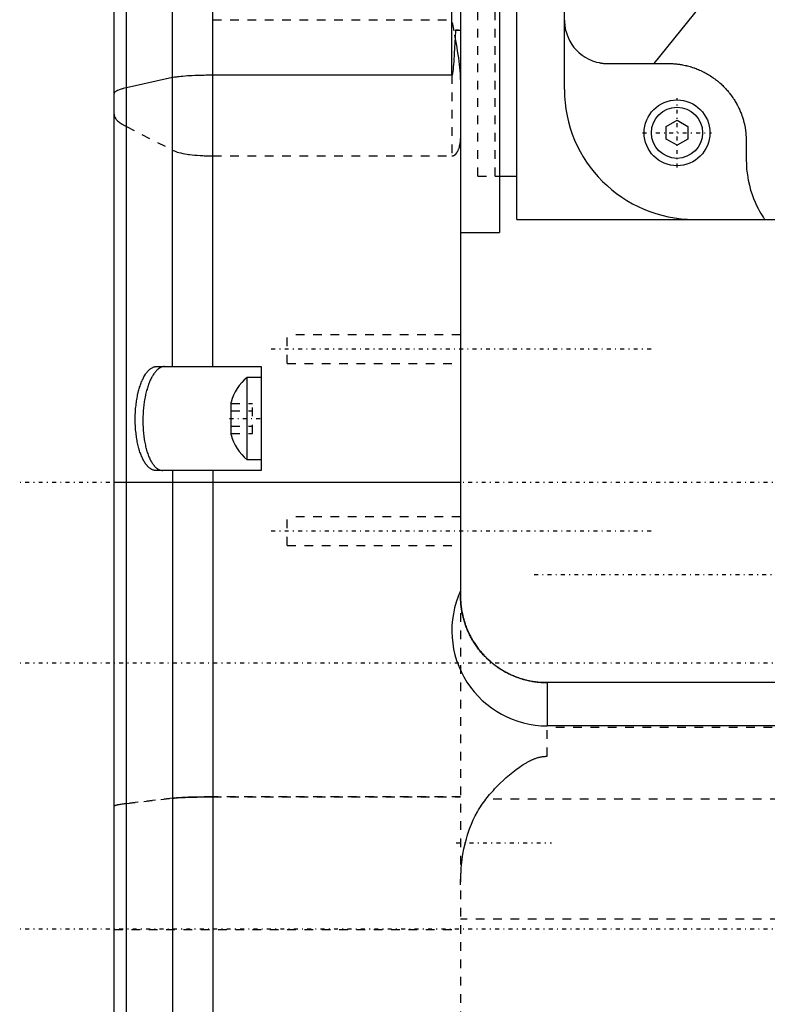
# Model space of a CAD drawing. Extents: x -128 to 128, y -5 to 816.
# Tile 12 of 24: x -120 to -34, y 494 to 608. Entities that reach past the tile are written whole.
import ezdxf

# ---------------------------------------------------------------- set-up
doc = ezdxf.new("R2010")
doc.units = 0
doc.linetypes.add('CENTER', pattern=[1.5, 0.45, -0.5, 0.05, -0.5])
doc.linetypes.add('DASHED', pattern=[2, 1, -1])
for name, color, linetype in [('AM_0', 7, 'CONTINUOUS'), ('AM_3', 7, 'DASHED'), ('AM_7', 7, 'CENTER')]:
    doc.layers.add(name, color=color, linetype=linetype)

msp = doc.modelspace()

# ---------------------------------------------------------------- linework, layer by layer
at = {"layer": 'AM_0', "color": 7, "linetype": 'CONTINUOUS'}
for p, q in [((-57, 600), (-57, 720)), ((-64.5, 696.5), (-64.5, 583.5)), ((-62.5, 585), (-62.5, 695)), ((-107.57, 282.48), (-107.57, 680.02)), ((-109, 289.9), (-109, 672.6)), ((-70, 601.64), (-70, 642.5)), ((-102.24, 568), (-102.24, 634)), ((-97.6, 568), (-97.6, 634)), ((-69, 633.76), (-69, 541.5)), ((-37, 615), (-46.69, 603)), ((-69.58, 606.86), (-69, 606.86)), ((-52, 603), (-45, 603)), ((-70, 601.64), (-97.6, 601.64)), ((-102.24, 601.37), (-107.57, 600.2)), ((-45.25, 595.72), (-44, 596.44)), ((-44, 596.44), (-42.75, 595.72)), ((-45.25, 594.28), (-45.25, 595.72)), ((-42.75, 595.72), (-42.75, 594.28)), ((-44, 593.56), (-45.25, 594.28)), ((-42.75, 594.28), (-44, 593.56)), ((-36, 594), (-36, 591.8)), ((-64.5, 590), (-62.5, 590)), ((-62.5, 585), (66.5, 585)), ((-69, 583.5), (-64.5, 583.5)), ((-104.11, 568), (-92, 568)), ((-92, 568), (-92, 556)), ((-92, 566.75), (-93.65, 566.75)), ((-93.65, 557.25), (-93.65, 566.75)), ((-95.5, 560.12), (-95.5, 563.88)), ((-93.65, 557.25), (-92, 557.25)), ((-92, 556), (-104.18, 556)), ((-102.24, 556), (-102.24, 458)), ((-97.6, 556), (-97.6, 458)), ((-69, 554.6), (-109, 554.6)), ((-59, 531.5), (-59, 526.5)), ((59, 531.5), (-59, 531.5)), ((59, 526.5), (-59, 526.5))]:
    msp.add_line(p, q, dxfattribs=at)
for points in [[(-57, 608, 0), (-57, 607.81, 0), (-56.97, 607.44, 0), (-56.91, 607.06, 0), (-56.87, 606.87, 0), (-56.82, 606.68, 0), (-56.7, 606.3, 0), (-56.55, 605.93, 0), (-56.37, 605.57, 0), (-56.15, 605.21, 0), (-55.9, 604.87, 0), (-55.77, 604.71, 0), (-55.62, 604.55, 0), (-55.31, 604.25, 0), (-54.97, 603.97, 0), (-54.59, 603.72, 0), (-54.19, 603.5, 0), (-53.75, 603.32, 0), (-53.52, 603.24, 0), (-53.29, 603.17, 0), (-53, 603.1, 0), (-52.92, 603.09, 0), (-52.84, 603.07, 0), (-52.79, 603.06, 0), (-52.75, 603.06, 0), (-52.67, 603.04, 0), (-52.58, 603.03, 0), (-52.49, 603.02, 0), (-52.4, 603.02, 0), (-52.32, 603.01, 0), (-52.27, 603.01, 0), (-52.23, 603.01, 0), (-52.14, 603, 0), (-52.05, 603, 0), (-52, 603, 0)], [(-69.58, 606.86, 0), (-69.62, 605.99, 0), (-69.72, 604.2, 0), (-69.79, 603.18, 0), (-69.81, 602.89, 0), (-69.84, 602.61, 0), (-69.85, 602.47, 0), (-69.86, 602.34, 0), (-69.9, 602.06, 0), (-69.92, 601.88, 0), (-69.93, 601.84, 0), (-69.94, 601.79, 0), (-69.94, 601.77, 0), (-69.95, 601.74, 0), (-69.96, 601.72, 0), (-69.96, 601.71, 0), (-69.96, 601.7, 0), (-69.96, 601.7, 0), (-69.96, 601.7, 0), (-69.97, 601.69, 0), (-69.97, 601.68, 0), (-69.97, 601.67, 0), (-69.98, 601.67, 0), (-69.98, 601.66, 0), (-69.98, 601.66, 0), (-69.98, 601.66, 0), (-69.98, 601.66, 0), (-69.98, 601.66, 0), (-69.98, 601.66, 0), (-69.98, 601.66, 0), (-69.98, 601.66, 0), (-69.98, 601.66, 0), (-69.98, 601.65, 0), (-69.98, 601.65, 0), (-69.98, 601.65, 0), (-69.98, 601.65, 0), (-69.99, 601.65, 0), (-69.99, 601.65, 0), (-69.99, 601.65, 0), (-69.99, 601.65, 0), (-69.99, 601.65, 0), (-69.99, 601.65, 0), (-69.99, 601.65, 0), (-69.99, 601.65, 0), (-69.99, 601.65, 0), (-69.99, 601.64, 0), (-69.99, 601.64, 0), (-69.99, 601.64, 0), (-69.99, 601.64, 0), (-69.99, 601.64, 0), (-69.99, 601.64, 0), (-69.99, 601.64, 0), (-69.99, 601.64, 0), (-69.99, 601.64, 0), (-69.99, 601.64, 0), (-69.99, 601.64, 0), (-69.99, 601.64, 0), (-69.99, 601.64, 0), (-69.99, 601.64, 0), (-70, 601.64, 0), (-70, 601.64, 0), (-70, 601.64, 0), (-70, 601.64, 0), (-70, 601.64, 0), (-70, 601.64, 0), (-70, 601.64, 0), (-70, 601.64, 0), (-70, 601.64, 0), (-70, 601.64, 0), (-70, 601.64, 0), (-70, 601.64, 0), (-70, 601.64, 0), (-70, 601.64, 0), (-70, 601.64, 0), (-70, 601.64, 0), (-70, 601.64, 0), (-70, 601.64, 0), (-70, 601.64, 0), (-70, 601.64, 0), (-70, 601.64, 0), (-70, 601.64, 0), (-70, 601.64, 0), (-70, 601.64, 0), (-70, 601.64, 0), (-70, 601.64, 0), (-70, 601.64, 0), (-70, 601.64, 0), (-70, 601.64, 0), (-70, 601.64, 0)], [(-45, 603, 0), (-44.93, 603, 0), (-44.79, 603, 0), (-44.65, 602.99, 0), (-44.57, 602.99, 0), (-44.5, 602.99, 0), (-44.36, 602.98, 0), (-44.22, 602.97, 0), (-44.07, 602.95, 0), (-43.93, 602.94, 0), (-43.79, 602.92, 0), (-43.71, 602.91, 0), (-43.64, 602.9, 0), (-43.5, 602.87, 0), (-43.35, 602.85, 0), (-43.21, 602.82, 0), (-43.07, 602.79, 0), (-42.92, 602.76, 0), (-42.85, 602.74, 0), (-42.78, 602.72, 0), (-42.64, 602.68, 0), (-42.5, 602.64, 0), (-42.42, 602.62, 0), (-42.35, 602.6, 0), (-42.21, 602.56, 0), (-42.07, 602.51, 0), (-42, 602.49, 0), (-41.94, 602.46, 0), (-41.8, 602.41, 0), (-41.66, 602.36, 0), (-41.52, 602.3, 0), (-41.39, 602.24, 0), (-41.26, 602.18, 0), (-41.19, 602.15, 0), (-41.12, 602.12, 0), (-40.99, 602.06, 0), (-40.86, 601.99, 0), (-40.74, 601.93, 0), (-40.61, 601.86, 0), (-40.48, 601.78, 0), (-40.42, 601.75, 0), (-40.36, 601.71, 0), (-40.24, 601.64, 0), (-40.12, 601.56, 0), (-40, 601.48, 0), (-39.88, 601.4, 0), (-39.77, 601.32, 0), (-39.71, 601.28, 0), (-39.65, 601.24, 0), (-39.54, 601.16, 0), (-39.43, 601.07, 0), (-39.33, 600.99, 0), (-39.22, 600.9, 0), (-39.12, 600.81, 0), (-39.07, 600.77, 0), (-39.02, 600.72, 0), (-38.92, 600.64, 0), (-38.82, 600.55, 0), (-38.73, 600.45, 0), (-38.63, 600.36, 0), (-38.54, 600.27, 0), (-38.5, 600.22, 0), (-38.45, 600.17, 0), (-38.36, 600.08, 0), (-38.27, 599.98, 0), (-38.23, 599.93, 0), (-38.19, 599.88, 0), (-38.1, 599.78, 0), (-38.02, 599.68, 0), (-37.98, 599.63, 0), (-37.94, 599.58, 0), (-37.86, 599.47, 0), (-37.78, 599.37, 0), (-37.7, 599.26, 0), (-37.62, 599.16, 0), (-37.55, 599.05, 0), (-37.51, 599, 0), (-37.48, 598.94, 0), (-37.41, 598.83, 0), (-37.34, 598.73, 0), (-37.27, 598.62, 0), (-37.21, 598.5, 0), (-37.15, 598.39, 0), (-37.11, 598.34, 0), (-37.08, 598.28, 0), (-37.02, 598.17, 0), (-36.97, 598.06, 0), (-36.91, 597.94, 0), (-36.86, 597.83, 0), (-36.8, 597.72, 0), (-36.78, 597.66, 0), (-36.75, 597.6, 0), (-36.7, 597.49, 0), (-36.66, 597.37, 0), (-36.61, 597.26, 0), (-36.57, 597.14, 0), (-36.52, 597.03, 0), (-36.5, 596.97, 0), (-36.48, 596.91, 0), (-36.45, 596.8, 0), (-36.41, 596.68, 0), (-36.37, 596.57, 0), (-36.34, 596.45, 0), (-36.31, 596.34, 0), (-36.29, 596.28, 0), (-36.28, 596.23, 0), (-36.25, 596.11, 0), (-36.22, 596, 0), (-36.21, 595.94, 0), (-36.14, 595.6, 0), (-36.05, 594.94, 0), (-36.01, 594.31, 0), (-36, 594, 0)], [(-97.6, 601.64, 0), (-97.77, 601.64, 0), (-98.1, 601.64, 0), (-98.42, 601.64, 0), (-98.59, 601.63, 0), (-98.75, 601.63, 0), (-99.07, 601.62, 0), (-99.38, 601.61, 0), (-99.69, 601.6, 0), (-99.98, 601.59, 0), (-100.27, 601.57, 0), (-100.41, 601.57, 0), (-100.54, 601.56, 0), (-100.8, 601.54, 0), (-101.05, 601.52, 0), (-101.28, 601.5, 0), (-101.5, 601.48, 0), (-101.69, 601.46, 0), (-101.79, 601.44, 0), (-101.87, 601.43, 0), (-102.04, 601.41, 0), (-102.18, 601.38, 0), (-102.24, 601.37, 0)], [(-107.57, 600.2, 0), (-107.65, 600.18, 0), (-107.8, 600.14, 0), (-107.94, 600.11, 0), (-108, 600.09, 0), (-108.07, 600.07, 0), (-108.19, 600.04, 0), (-108.31, 600, 0), (-108.41, 599.97, 0), (-108.51, 599.93, 0), (-108.6, 599.89, 0), (-108.64, 599.88, 0), (-108.68, 599.86, 0), (-108.75, 599.82, 0), (-108.81, 599.78, 0), (-108.86, 599.75, 0), (-108.91, 599.71, 0), (-108.95, 599.67, 0), (-108.96, 599.66, 0), (-108.97, 599.64, 0), (-108.99, 599.6, 0), (-109, 599.56, 0), (-109, 599.54, 0)], [(-36, 591.8, 0), (-35.99, 591.45, 0), (-35.96, 590.77, 0), (-35.88, 590.13, 0), (-35.84, 589.82, 0), (-35.78, 589.52, 0), (-35.65, 588.94, 0), (-35.51, 588.39, 0), (-35.34, 587.89, 0), (-35.17, 587.42, 0), (-34.99, 586.99, 0), (-34.9, 586.79, 0), (-34.81, 586.6, 0), (-34.64, 586.25, 0), (-34.47, 585.94, 0), (-34.32, 585.67, 0), (-34.18, 585.45, 0), (-34.07, 585.27, 0), (-34.02, 585.2, 0), (-33.98, 585.14, 0), (-33.92, 585.05, 0), (-33.89, 585.01, 0), (-33.89, 585, 0)], [(-104.18, 556, 0), (-104.22, 556, 0), (-104.28, 556, 0), (-104.35, 556.01, 0), (-104.38, 556.02, 0), (-104.41, 556.03, 0), (-104.48, 556.05, 0), (-104.55, 556.07, 0), (-104.61, 556.1, 0), (-104.68, 556.13, 0), (-104.75, 556.17, 0), (-104.78, 556.19, 0), (-104.81, 556.21, 0), (-104.88, 556.26, 0), (-104.94, 556.31, 0), (-105.01, 556.37, 0), (-105.07, 556.43, 0), (-105.14, 556.5, 0), (-105.17, 556.53, 0), (-105.2, 556.57, 0), (-105.26, 556.65, 0), (-105.33, 556.73, 0), (-105.36, 556.77, 0), (-105.39, 556.81, 0), (-105.44, 556.9, 0), (-105.5, 556.99, 0), (-105.53, 557.04, 0), (-105.56, 557.09, 0), (-105.62, 557.19, 0), (-105.67, 557.3, 0), (-105.72, 557.41, 0), (-105.77, 557.52, 0), (-105.82, 557.63, 0), (-105.85, 557.69, 0), (-105.87, 557.75, 0), (-105.92, 557.87, 0), (-105.96, 557.99, 0), (-106.01, 558.12, 0), (-106.05, 558.26, 0), (-106.1, 558.4, 0), (-106.12, 558.47, 0), (-106.14, 558.54, 0), (-106.18, 558.69, 0), (-106.21, 558.84, 0), (-106.25, 558.99, 0), (-106.29, 559.15, 0), (-106.32, 559.31, 0), (-106.33, 559.39, 0), (-106.35, 559.47, 0), (-106.38, 559.64, 0), (-106.4, 559.81, 0), (-106.43, 559.98, 0), (-106.45, 560.15, 0), (-106.47, 560.33, 0), (-106.48, 560.42, 0), (-106.49, 560.5, 0), (-106.51, 560.68, 0), (-106.52, 560.86, 0), (-106.53, 561.04, 0), (-106.54, 561.21, 0), (-106.55, 561.39, 0), (-106.55, 561.48, 0), (-106.56, 561.57, 0), (-106.56, 561.74, 0), (-106.56, 561.92, 0), (-106.56, 562.01, 0), (-106.56, 562.09, 0), (-106.55, 562.27, 0), (-106.55, 562.45, 0), (-106.55, 562.54, 0), (-106.54, 562.63, 0), (-106.53, 562.81, 0), (-106.52, 562.98, 0), (-106.51, 563.16, 0), (-106.49, 563.34, 0), (-106.47, 563.52, 0), (-106.46, 563.61, 0), (-106.45, 563.69, 0), (-106.43, 563.87, 0), (-106.4, 564.04, 0), (-106.37, 564.21, 0), (-106.35, 564.38, 0), (-106.31, 564.55, 0), (-106.3, 564.63, 0), (-106.28, 564.71, 0), (-106.25, 564.87, 0), (-106.21, 565.02, 0), (-106.17, 565.18, 0), (-106.13, 565.33, 0), (-106.09, 565.47, 0), (-106.07, 565.54, 0), (-106.05, 565.61, 0), (-106, 565.75, 0), (-105.96, 565.88, 0), (-105.91, 566.01, 0), (-105.87, 566.14, 0), (-105.82, 566.26, 0), (-105.79, 566.31, 0), (-105.77, 566.37, 0), (-105.72, 566.49, 0), (-105.66, 566.6, 0), (-105.61, 566.71, 0), (-105.55, 566.81, 0), (-105.5, 566.92, 0), (-105.47, 566.96, 0), (-105.44, 567.01, 0), (-105.38, 567.11, 0), (-105.32, 567.2, 0), (-105.29, 567.24, 0), (-105.26, 567.28, 0), (-105.19, 567.36, 0), (-105.13, 567.44, 0), (-105.1, 567.47, 0), (-105.07, 567.51, 0), (-105, 567.57, 0), (-104.94, 567.64, 0), (-104.87, 567.69, 0), (-104.8, 567.75, 0), (-104.74, 567.79, 0), (-104.7, 567.81, 0), (-104.67, 567.83, 0), (-104.6, 567.87, 0), (-104.54, 567.9, 0), (-104.47, 567.93, 0), (-104.4, 567.95, 0), (-104.34, 567.97, 0), (-104.31, 567.98, 0), (-104.27, 567.99, 0), (-104.21, 568, 0), (-104.14, 568, 0), (-104.11, 568, 0)], [(-69, 541.5, 0), (-69, 541.42, 0), (-69, 541.27, 0), (-68.99, 541.11, 0), (-68.99, 541.04, 0), (-68.99, 540.96, 0), (-68.98, 540.81, 0), (-68.96, 540.65, 0), (-68.95, 540.5, 0), (-68.93, 540.35, 0), (-68.91, 540.19, 0), (-68.9, 540.12, 0), (-68.89, 540.04, 0), (-68.87, 539.89, 0), (-68.84, 539.74, 0), (-68.82, 539.59, 0), (-68.78, 539.44, 0), (-68.75, 539.29, 0), (-68.73, 539.21, 0), (-68.72, 539.14, 0), (-68.68, 538.99, 0), (-68.64, 538.84, 0), (-68.62, 538.77, 0), (-68.6, 538.69, 0), (-68.55, 538.54, 0), (-68.51, 538.4, 0), (-68.48, 538.32, 0), (-68.46, 538.25, 0), (-68.41, 538.11, 0), (-68.35, 537.96, 0), (-68.3, 537.82, 0), (-68.24, 537.68, 0), (-68.18, 537.54, 0), (-68.15, 537.47, 0), (-68.12, 537.4, 0), (-68.06, 537.26, 0), (-67.99, 537.13, 0), (-67.93, 536.99, 0), (-67.86, 536.86, 0), (-67.78, 536.72, 0), (-67.75, 536.66, 0), (-67.71, 536.59, 0), (-67.64, 536.46, 0), (-67.56, 536.33, 0), (-67.48, 536.2, 0), (-67.4, 536.07, 0), (-67.32, 535.95, 0), (-67.28, 535.89, 0), (-67.23, 535.82, 0), (-67.15, 535.7, 0), (-67.06, 535.58, 0), (-66.97, 535.46, 0), (-66.88, 535.34, 0), (-66.78, 535.22, 0), (-66.74, 535.16, 0), (-66.69, 535.11, 0), (-66.59, 534.99, 0), (-66.5, 534.88, 0), (-66.4, 534.77, 0), (-66.3, 534.66, 0), (-66.2, 534.56, 0), (-66.15, 534.5, 0), (-66.09, 534.45, 0), (-65.99, 534.35, 0), (-65.88, 534.25, 0), (-65.83, 534.2, 0), (-65.78, 534.15, 0), (-65.67, 534.05, 0), (-65.56, 533.95, 0), (-65.51, 533.91, 0), (-65.45, 533.86, 0), (-65.34, 533.77, 0), (-65.23, 533.67, 0), (-65.11, 533.59, 0), (-65, 533.5, 0), (-64.88, 533.41, 0), (-64.82, 533.37, 0), (-64.76, 533.33, 0), (-64.65, 533.25, 0), (-64.53, 533.17, 0), (-64.41, 533.09, 0), (-64.29, 533.01, 0), (-64.16, 532.94, 0), (-64.1, 532.9, 0), (-64.04, 532.86, 0), (-63.92, 532.79, 0), (-63.8, 532.72, 0), (-63.67, 532.66, 0), (-63.55, 532.59, 0), (-63.42, 532.53, 0), (-63.36, 532.5, 0), (-63.29, 532.47, 0), (-63.17, 532.41, 0), (-63.04, 532.35, 0), (-62.91, 532.3, 0), (-62.78, 532.24, 0), (-62.66, 532.19, 0), (-62.59, 532.17, 0), (-62.53, 532.14, 0), (-62.4, 532.09, 0), (-62.27, 532.05, 0), (-62.14, 532, 0), (-62.01, 531.96, 0), (-61.87, 531.92, 0), (-61.81, 531.9, 0), (-61.74, 531.88, 0), (-61.61, 531.85, 0), (-61.48, 531.81, 0), (-61.41, 531.8, 0), (-61.35, 531.78, 0), (-61.21, 531.75, 0), (-61.08, 531.72, 0), (-61.01, 531.7, 0), (-60.95, 531.69, 0), (-60.81, 531.67, 0), (-60.68, 531.64, 0), (-60.55, 531.62, 0), (-60.41, 531.6, 0), (-60.28, 531.58, 0), (-60.21, 531.57, 0), (-60.14, 531.57, 0), (-60.01, 531.55, 0), (-59.87, 531.54, 0), (-59.74, 531.53, 0), (-59.61, 531.52, 0), (-59.47, 531.51, 0), (-59.4, 531.51, 0), (-59.34, 531.51, 0), (-59.2, 531.5, 0), (-59.07, 531.5, 0), (-59, 531.5, 0)]]:
    msp.add_polyline3d(points, dxfattribs=at)
for radius in [3.8, 2.95]:
    msp.add_circle((-44, 595), radius, dxfattribs=at)
for centre, radius, start, end in [((-42, 600), 15, 180, 270), ((-89.96, 562.34), 5.75, 129.8595, 164.4339), ((-89.96, 561.66), 5.75, 195.5661, 230.1405), ((-59, 537.5), 11, 155.38, 270), ((-59, 541.5), 10, 200.8159, 212.5392), ((-59, 541.5), 10, 238.0907, 248.9548), ((-59, 541.5), 10, 259.5563, 270)]:
    msp.add_arc(centre, radius, start, end, dxfattribs=at)
at = {"layer": 'AM_3', "color": 6, "linetype": 'DASHED'}
for p, q in [((-67, 590), (-67, 690)), ((-65, 590), (-65, 690)), ((-97.6, 608.06), (-70, 608.06)), ((-70, 601.64), (-70, 592.33)), ((-107.57, 595.71), (-102.24, 592.99)), ((-97.6, 592.33), (-70, 592.33)), ((-67, 590), (-64.5, 590)), ((-65, 590), (-64.5, 590)), ((-69, 571.65), (-89, 571.65)), ((-89, 568.35), (-89, 571.65)), ((-103.17, 568), (-97.6, 568)), ((-89, 568.35), (-69, 568.35)), ((-95.5, 563.73), (-93, 563.73)), ((-93, 560.27), (-93, 563.73)), ((-95.5, 562.87), (-93, 562.87)), ((-95.5, 561.13), (-93, 561.13)), ((-95.5, 560.27), (-93, 560.27)), ((-69, 550.65), (-89, 550.65)), ((-89, 547.35), (-89, 550.65)), ((-89, 547.35), (-69, 547.35)), ((-69, 541.5), (-69, 488.5)), ((-59, 531.5), (-59.73, 531.5)), ((-59, 531.49), (-59.73, 531.5)), ((-59, 522.99), (-59, 526.5)), ((59, 526.33), (-59, 526.33)), ((-102.24, 518.16), (-107.57, 517.55)), ((-107.57, 517.54), (-102.24, 518.15)), ((-69, 518.3), (-97.6, 518.3)), ((-97.6, 518.3), (-69, 518.3)), ((67.76, 518.04), (-66.07, 518.04)), ((73.77, 504.16), (-69, 504.16)), ((-109, 503), (-69, 503))]:
    msp.add_line(p, q, dxfattribs=at)
for points in [[(-107.57, 517.55), (-108.64, 517.38), (-109, 517.21)], [(-97.6, 518.3), (-98.59, 518.3), (-99.53, 518.28), (-100.4, 518.26), (-101.16, 518.23), (-101.79, 518.2), (-102.24, 518.16)]]:
    msp.add_lwpolyline(points, dxfattribs=at)
for points in [[(-69, 601.14, 0), (-69, 601.28, 0), (-69.01, 601.57, 0), (-69.02, 601.88, 0), (-69.03, 602.04, 0), (-69.05, 602.2, 0), (-69.08, 602.54, 0), (-69.11, 602.9, 0), (-69.16, 603.26, 0), (-69.21, 603.65, 0), (-69.27, 604.05, 0), (-69.3, 604.25, 0), (-69.33, 604.46, 0), (-69.4, 604.87, 0), (-69.47, 605.28, 0), (-69.75, 606.76, 0), (-70, 608.06, 0)], [(-69, 606.77, 0), (-69, 606.77, 0), (-69, 606.78, 0), (-69.01, 606.79, 0), (-69.02, 606.79, 0), (-69.02, 606.79, 0), (-69.04, 606.8, 0), (-69.06, 606.81, 0), (-69.08, 606.81, 0), (-69.11, 606.82, 0), (-69.14, 606.82, 0), (-69.16, 606.83, 0), (-69.17, 606.83, 0), (-69.21, 606.83, 0), (-69.25, 606.84, 0), (-69.29, 606.84, 0), (-69.34, 606.85, 0), (-69.39, 606.85, 0), (-69.41, 606.85, 0), (-69.44, 606.86, 0), (-69.49, 606.86, 0), (-69.55, 606.86, 0), (-69.58, 606.86, 0)], [(-109, 597.15, 0), (-109, 597.11, 0), (-108.99, 597.03, 0), (-108.97, 596.95, 0), (-108.96, 596.91, 0), (-108.95, 596.87, 0), (-108.91, 596.79, 0), (-108.87, 596.71, 0), (-108.81, 596.63, 0), (-108.75, 596.55, 0), (-108.68, 596.47, 0), (-108.64, 596.43, 0), (-108.6, 596.39, 0), (-108.51, 596.3, 0), (-108.41, 596.22, 0), (-108.31, 596.14, 0), (-108.19, 596.07, 0), (-108.07, 595.99, 0), (-108.01, 595.95, 0), (-107.94, 595.91, 0), (-107.8, 595.83, 0), (-107.65, 595.75, 0), (-107.57, 595.71, 0)], [(-70, 592.33, 0), (-69.99, 592.33, 0), (-69.97, 592.33, 0), (-69.94, 592.33, 0), (-69.93, 592.33, 0), (-69.92, 592.33, 0), (-69.9, 592.34, 0), (-69.88, 592.34, 0), (-69.85, 592.35, 0), (-69.83, 592.36, 0), (-69.81, 592.36, 0), (-69.8, 592.37, 0), (-69.79, 592.37, 0), (-69.77, 592.38, 0), (-69.75, 592.39, 0), (-69.73, 592.41, 0), (-69.71, 592.42, 0), (-69.69, 592.43, 0), (-69.68, 592.43, 0), (-69.67, 592.44, 0), (-69.66, 592.45, 0), (-69.64, 592.47, 0), (-69.63, 592.47, 0), (-69.62, 592.48, 0), (-69.6, 592.5, 0), (-69.59, 592.51, 0), (-69.58, 592.52, 0), (-69.57, 592.53, 0), (-69.55, 592.54, 0), (-69.54, 592.56, 0), (-69.52, 592.58, 0), (-69.51, 592.59, 0), (-69.49, 592.61, 0), (-69.48, 592.62, 0), (-69.48, 592.63, 0), (-69.46, 592.65, 0), (-69.45, 592.67, 0), (-69.44, 592.68, 0), (-69.42, 592.7, 0), (-69.41, 592.72, 0), (-69.41, 592.73, 0), (-69.4, 592.74, 0), (-69.39, 592.76, 0), (-69.38, 592.78, 0), (-69.37, 592.79, 0), (-69.35, 592.81, 0), (-69.34, 592.83, 0), (-69.34, 592.84, 0), (-69.33, 592.85, 0), (-69.32, 592.87, 0), (-69.31, 592.89, 0), (-69.28, 592.96, 0), (-69.22, 593.09, 0), (-69.2, 593.16, 0), (-69.17, 593.22, 0), (-69.13, 593.35, 0), (-69.1, 593.48, 0), (-69.07, 593.61, 0), (-69.05, 593.75, 0), (-69.03, 593.88, 0), (-69.02, 593.95, 0), (-69.01, 594.02, 0), (-69, 594.16, 0), (-69, 594.29, 0), (-69, 594.36, 0)], [(-102.24, 592.99, 0), (-102.18, 592.96, 0), (-102.04, 592.9, 0), (-101.88, 592.84, 0), (-101.79, 592.81, 0), (-101.7, 592.78, 0), (-101.51, 592.73, 0), (-101.29, 592.67, 0), (-101.06, 592.62, 0), (-100.82, 592.58, 0), (-100.56, 592.53, 0), (-100.42, 592.51, 0), (-100.28, 592.49, 0), (-100, 592.46, 0), (-99.7, 592.43, 0), (-99.4, 592.4, 0), (-99.08, 592.38, 0), (-98.76, 592.36, 0), (-98.6, 592.35, 0), (-98.43, 592.34, 0), (-98.1, 592.33, 0), (-97.77, 592.33, 0), (-97.6, 592.33, 0)], [(-103.17, 568, 0), (-103.21, 568, 0), (-103.28, 567.99, 0), (-103.35, 567.98, 0), (-103.38, 567.98, 0), (-103.42, 567.97, 0), (-103.49, 567.95, 0), (-103.55, 567.92, 0), (-103.62, 567.89, 0), (-103.69, 567.86, 0), (-103.76, 567.82, 0), (-103.8, 567.8, 0), (-103.83, 567.77, 0), (-103.9, 567.72, 0), (-103.96, 567.67, 0), (-104.03, 567.61, 0), (-104.1, 567.54, 0), (-104.16, 567.47, 0), (-104.19, 567.44, 0), (-104.23, 567.4, 0), (-104.29, 567.32, 0), (-104.35, 567.24, 0), (-104.38, 567.2, 0), (-104.42, 567.15, 0), (-104.48, 567.06, 0), (-104.54, 566.96, 0), (-104.57, 566.91, 0), (-104.6, 566.86, 0), (-104.65, 566.76, 0), (-104.71, 566.65, 0), (-104.76, 566.54, 0), (-104.82, 566.42, 0), (-104.87, 566.3, 0), (-104.9, 566.24, 0), (-104.92, 566.18, 0), (-104.97, 566.05, 0), (-105.02, 565.92, 0), (-105.07, 565.79, 0), (-105.12, 565.65, 0), (-105.16, 565.51, 0), (-105.18, 565.44, 0), (-105.2, 565.37, 0), (-105.24, 565.22, 0), (-105.28, 565.08, 0), (-105.32, 564.92, 0), (-105.36, 564.77, 0), (-105.39, 564.61, 0), (-105.41, 564.54, 0), (-105.42, 564.46, 0), (-105.45, 564.3, 0), (-105.48, 564.13, 0), (-105.51, 563.97, 0), (-105.53, 563.8, 0), (-105.56, 563.64, 0), (-105.57, 563.55, 0), (-105.58, 563.47, 0), (-105.6, 563.3, 0), (-105.61, 563.13, 0), (-105.63, 562.96, 0), (-105.64, 562.78, 0), (-105.65, 562.61, 0), (-105.66, 562.52, 0), (-105.66, 562.44, 0), (-105.67, 562.26, 0), (-105.68, 562.09, 0), (-105.68, 562, 0), (-105.68, 561.91, 0), (-105.68, 561.74, 0), (-105.68, 561.56, 0), (-105.68, 561.48, 0), (-105.68, 561.39, 0), (-105.67, 561.22, 0), (-105.66, 561.04, 0), (-105.65, 560.87, 0), (-105.64, 560.7, 0), (-105.63, 560.53, 0), (-105.62, 560.45, 0), (-105.62, 560.36, 0), (-105.6, 560.2, 0), (-105.58, 560.03, 0), (-105.56, 559.87, 0), (-105.54, 559.7, 0), (-105.51, 559.54, 0), (-105.5, 559.46, 0), (-105.49, 559.39, 0), (-105.46, 559.23, 0), (-105.43, 559.08, 0), (-105.39, 558.92, 0), (-105.36, 558.78, 0), (-105.33, 558.63, 0), (-105.31, 558.56, 0), (-105.29, 558.49, 0), (-105.25, 558.35, 0), (-105.21, 558.21, 0), (-105.17, 558.08, 0), (-105.12, 557.95, 0), (-105.08, 557.82, 0), (-105.05, 557.76, 0), (-105.03, 557.7, 0), (-104.98, 557.58, 0), (-104.93, 557.46, 0), (-104.88, 557.35, 0), (-104.83, 557.24, 0), (-104.77, 557.14, 0), (-104.75, 557.09, 0), (-104.72, 557.04, 0), (-104.66, 556.94, 0), (-104.6, 556.85, 0), (-104.57, 556.8, 0), (-104.54, 556.76, 0), (-104.48, 556.68, 0), (-104.42, 556.6, 0), (-104.39, 556.56, 0), (-104.36, 556.53, 0), (-104.3, 556.46, 0), (-104.24, 556.39, 0), (-104.17, 556.33, 0), (-104.11, 556.28, 0), (-104.04, 556.23, 0), (-104.01, 556.2, 0), (-103.97, 556.18, 0), (-103.91, 556.14, 0), (-103.84, 556.11, 0), (-103.77, 556.08, 0), (-103.7, 556.05, 0), (-103.63, 556.03, 0), (-103.6, 556.02, 0), (-103.56, 556.02, 0), (-103.5, 556.01, 0), (-103.43, 556, 0), (-103.39, 556, 0)], [(-59.73, 531.5, 0), (-59.8, 531.51, 0), (-59.94, 531.52, 0), (-60.08, 531.53, 0), (-60.15, 531.54, 0), (-60.22, 531.55, 0), (-60.36, 531.57, 0), (-60.5, 531.59, 0), (-60.64, 531.61, 0), (-60.78, 531.63, 0), (-60.92, 531.66, 0), (-60.99, 531.67, 0), (-61.06, 531.69, 0), (-61.2, 531.72, 0), (-61.34, 531.75, 0), (-61.48, 531.78, 0), (-61.61, 531.82, 0), (-61.75, 531.86, 0), (-61.82, 531.88, 0), (-61.88, 531.9, 0), (-62.02, 531.94, 0), (-62.15, 531.98, 0), (-62.21, 532, 0), (-62.28, 532.03, 0), (-62.41, 532.07, 0), (-62.53, 532.12, 0), (-62.59, 532.14, 0), (-62.66, 532.17, 0), (-62.78, 532.22, 0), (-62.9, 532.27, 0), (-63.02, 532.32, 0), (-63.14, 532.37, 0), (-63.27, 532.43, 0), (-63.33, 532.46, 0), (-63.39, 532.49, 0), (-63.51, 532.55, 0), (-63.64, 532.61, 0), (-63.76, 532.68, 0), (-63.88, 532.75, 0), (-64, 532.82, 0), (-64.07, 532.85, 0), (-64.13, 532.89, 0), (-64.25, 532.96, 0), (-64.37, 533.04, 0), (-64.49, 533.12, 0), (-64.61, 533.19, 0), (-64.72, 533.28, 0), (-64.78, 533.32, 0), (-64.84, 533.36, 0), (-64.95, 533.44, 0), (-65.07, 533.53, 0), (-65.18, 533.61, 0), (-65.29, 533.7, 0), (-65.4, 533.79, 0), (-65.45, 533.83, 0), (-65.5, 533.88, 0), (-65.61, 533.97, 0), (-65.71, 534.06, 0), (-65.81, 534.15, 0), (-65.91, 534.24, 0), (-66, 534.34, 0), (-66.05, 534.38, 0), (-66.09, 534.43, 0), (-66.19, 534.52, 0), (-66.28, 534.62, 0), (-66.32, 534.67, 0), (-66.37, 534.72, 0), (-66.46, 534.82, 0), (-66.55, 534.92, 0), (-66.6, 534.97, 0), (-66.64, 535.03, 0), (-66.73, 535.13, 0), (-66.82, 535.24, 0), (-66.91, 535.35, 0), (-66.99, 535.47, 0), (-67.08, 535.58, 0), (-67.12, 535.64, 0), (-67.16, 535.69, 0), (-67.24, 535.81, 0), (-67.32, 535.93, 0), (-67.4, 536.05, 0), (-67.47, 536.17, 0), (-67.55, 536.29, 0), (-67.58, 536.35, 0), (-67.62, 536.41, 0), (-67.69, 536.53, 0), (-67.76, 536.66, 0), (-67.83, 536.78, 0), (-67.89, 536.9, 0), (-67.95, 537.03, 0), (-67.98, 537.09, 0), (-68.01, 537.15, 0), (-68.07, 537.27, 0), (-68.13, 537.39, 0), (-68.18, 537.52, 0), (-68.23, 537.64, 0), (-68.28, 537.76, 0), (-68.31, 537.82, 0), (-68.33, 537.88, 0), (-68.38, 538.01, 0), (-68.42, 538.14, 0), (-68.47, 538.26, 0), (-68.51, 538.4, 0), (-68.55, 538.53, 0), (-68.57, 538.59, 0), (-68.59, 538.66, 0), (-68.63, 538.8, 0), (-68.67, 538.93, 0), (-68.69, 539, 0), (-68.71, 539.07, 0), (-68.74, 539.21, 0), (-68.77, 539.35, 0), (-68.78, 539.42, 0), (-68.8, 539.49, 0), (-68.83, 539.63, 0), (-68.85, 539.77, 0), (-68.88, 539.91, 0), (-68.9, 540.05, 0), (-68.92, 540.19, 0), (-68.92, 540.26, 0), (-68.93, 540.33, 0), (-68.95, 540.47, 0), (-68.96, 540.6, 0), (-68.97, 540.74, 0), (-68.98, 540.88, 0), (-68.99, 541.02, 0), (-68.99, 541.08, 0), (-68.99, 541.15, 0), (-69, 541.28, 0), (-69, 541.42, 0), (-69, 541.48, 0)], [(-66.07, 518.04, 0), (-65.92, 518.22, 0), (-65.64, 518.56, 0), (-65.35, 518.89, 0), (-65.21, 519.05, 0), (-65.06, 519.21, 0), (-64.75, 519.54, 0), (-64.42, 519.87, 0), (-64.07, 520.2, 0), (-63.71, 520.53, 0), (-63.34, 520.85, 0), (-63.15, 521.01, 0), (-62.96, 521.16, 0), (-62.57, 521.47, 0), (-62.18, 521.75, 0), (-61.77, 522.02, 0), (-61.53, 522.17, 0), (-61.46, 522.21, 0), (-61.39, 522.25, 0), (-61.35, 522.27, 0), (-61.31, 522.3, 0), (-61.24, 522.34, 0), (-61.16, 522.38, 0), (-61.08, 522.42, 0), (-61, 522.46, 0), (-60.92, 522.5, 0), (-60.88, 522.52, 0), (-60.84, 522.54, 0), (-60.75, 522.58, 0), (-60.67, 522.61, 0), (-60.63, 522.63, 0), (-60.59, 522.65, 0), (-60.5, 522.68, 0), (-60.42, 522.72, 0), (-60.38, 522.73, 0), (-60.33, 522.75, 0), (-60.25, 522.78, 0), (-60.17, 522.8, 0), (-60.08, 522.83, 0), (-59.99, 522.85, 0), (-59.9, 522.88, 0), (-59.86, 522.89, 0), (-59.81, 522.9, 0), (-59.72, 522.92, 0), (-59.62, 522.94, 0), (-59.53, 522.95, 0), (-59.43, 522.97, 0), (-59.33, 522.98, 0), (-59.28, 522.98, 0), (-59.23, 522.98, 0), (-59.14, 522.99, 0), (-59.05, 522.99, 0), (-59, 522.99, 0)], [(-109, 517.2, 0), (-109, 517.21, 0), (-108.99, 517.23, 0), (-108.97, 517.25, 0), (-108.96, 517.26, 0), (-108.95, 517.27, 0), (-108.91, 517.29, 0), (-108.87, 517.31, 0), (-108.82, 517.33, 0), (-108.75, 517.35, 0), (-108.68, 517.37, 0), (-108.64, 517.38, 0), (-108.6, 517.39, 0), (-108.51, 517.41, 0), (-108.41, 517.42, 0), (-108.3, 517.44, 0), (-108.18, 517.46, 0), (-108.06, 517.48, 0), (-107.99, 517.49, 0), (-107.93, 517.5, 0), (-107.79, 517.52, 0), (-107.65, 517.53, 0), (-107.57, 517.54, 0)], [(-102.24, 518.15, 0), (-102.18, 518.16, 0), (-102.04, 518.17, 0), (-101.88, 518.19, 0), (-101.79, 518.19, 0), (-101.69, 518.2, 0), (-101.49, 518.21, 0), (-101.27, 518.22, 0), (-101.05, 518.23, 0), (-100.81, 518.24, 0), (-100.54, 518.25, 0), (-100.41, 518.26, 0), (-100.26, 518.26, 0), (-99.97, 518.27, 0), (-99.68, 518.28, 0), (-99.39, 518.28, 0), (-99.08, 518.29, 0), (-98.75, 518.29, 0), (-98.59, 518.29, 0), (-98.42, 518.29, 0), (-98.09, 518.3, 0), (-97.76, 518.3, 0), (-97.6, 518.3, 0)], [(-69, 508.15, 0), (-69, 508.48, 0), (-68.98, 509.14, 0), (-68.94, 509.79, 0), (-68.92, 510.11, 0), (-68.89, 510.43, 0), (-68.81, 511.06, 0), (-68.72, 511.68, 0), (-68.6, 512.29, 0), (-68.47, 512.89, 0), (-68.32, 513.47, 0), (-68.24, 513.76, 0), (-68.15, 514.04, 0), (-67.96, 514.6, 0), (-67.75, 515.13, 0), (-67.53, 515.64, 0), (-67.3, 516.12, 0), (-67.05, 516.59, 0), (-66.92, 516.81, 0), (-66.78, 517.03, 0), (-66.5, 517.45, 0), (-66.21, 517.85, 0), (-66.07, 518.04, 0)]]:
    msp.add_polyline3d(points, dxfattribs=at)
for start, end in [(180, 200.8159), (212.5392, 238.0907), (248.9548, 259.5563)]:
    msp.add_arc((-59, 541.5), 10, start, end, dxfattribs=at)
at = {"layer": 'AM_7', "color": 4, "linetype": 'CENTER'}
for p, q in [((-44, 591.01), (-44, 598.99)), ((-47.99, 595), (-40.01, 595)), ((-47, 570), (-91, 570)), ((-95.68, 562), (-91.83, 562)), ((119.9, 554.6), (-119.9, 554.6)), ((-47, 549), (-91, 549)), ((-60.5, 544), (60.5, 544)), ((119.9, 533.73), (-119.9, 533.73)), ((-69.5, 513), (-58.5, 513)), ((119.9, 503.01), (-119.9, 503.01))]:
    msp.add_line(p, q, dxfattribs=at)

doc.saveas('drawing.dxf')
